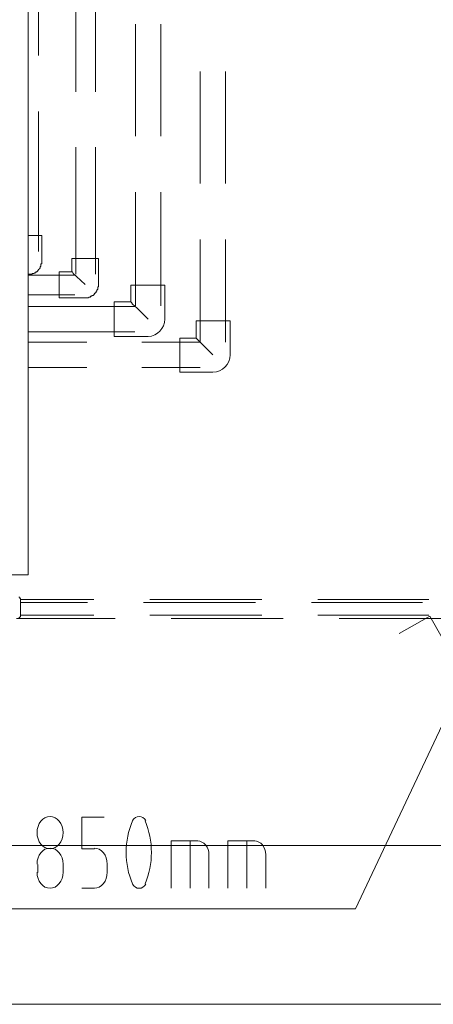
# Model space of a CAD drawing. Header units: millimetres. Extents: x 352 to 350573, y -22 to 37733.
# Tile 125 of 214: x 93215 to 94259, y 8061 to 10543. Entities that reach past the tile are written whole.
import ezdxf

# ---------------------------------------------------------------- set-up
doc = ezdxf.new("R2010")
doc.units = ezdxf.units.MM
doc.layers.add('PDF _0', color=1, linetype='Continuous')
doc.layers.add('PDF$_83$-$Floor$Plan$-$В_Этаж$02_Сводный$M-EQPM', color=2, linetype='Continuous')
for name, color, linetype, true_color in [('PDF _PD-Switches', 7, 'Continuous', 0x37dd00), ('PDF$_83$-$Floor$Plan$-$В_Этаж$02_Сводный$A-DETL-MBND', 7, 'Continuous', 0xdd3700), ('PDF$_83$new_ifc_RVT-1-В_Этаж$02_Сводный$A-WALL', 7, 'Continuous', 0xdcdcdc)]:
    doc.layers.add(name, color=color, linetype=linetype, true_color=true_color)

msp = doc.modelspace()

# ---------------------------------------------------------------- linework, layer by layer
at = {"layer": 'PDF _0', "color": 82, "lineweight": 0, "true_color": 0x37dd00}
msp.add_lwpolyline([(94295.5, 8795.3), (94062.8, 8302), (93861.8, 8302), (92268.5, 8302)], dxfattribs=at)
at = {"layer": 'PDF _PD-Switches', "lineweight": 0}
for points in [[(94426.8, 8729.6), (94249.7, 9039.9), (94172.2, 8996.2)], [(93404.3, 8453.1), (93372.5, 8453.1), (93372.5, 8532.7), (93428.2, 8532.7)], [(93597.3, 8353.7), (93597.3, 8473), (93664.9, 8473)], [(93645, 8353.7), (93645, 8473)], [(93740.5, 8353.7), (93740.5, 8473), (93808.1, 8473)], [(93788.2, 8353.7), (93788.2, 8473)], [(93692.8, 8437.2), (93692.8, 8353.7)], [(93836, 8437.2), (93836, 8353.7)], [(93261.1, 8393.5), (93261.1, 8413.4)], [(93324.8, 8413.4), (93324.8, 8393.5)], [(93436.2, 8393.5), (93436.2, 8413.4)], [(93372.5, 8353.7), (93404.3, 8353.7)]]:
    msp.add_lwpolyline(points, dxfattribs=at)
for centre, start, end in [((93689.8, 8444.2), 157.2403, 202.7597), ((93341.7, 8444.2), 337.2403, 22.7597)]:
    msp.add_arc(centre, 205.9, start, end, dxfattribs=at)
for points in [[(93291.9, 8534.7), (93273.8, 8534.7), (93259.1, 8516.4), (93259.1, 8493.9)], [(93324.8, 8493.9), (93324.8, 8516.4), (93310.1, 8534.7), (93291.9, 8534.7)], [(93516.7, 8534.7), (93510.1, 8534.7), (93503.9, 8531), (93499.9, 8524.6)], [(93533.5, 8524.6), (93529.6, 8531), (93523.3, 8534.7), (93516.7, 8534.7)], [(93259.1, 8493.9), (93259.1, 8471.4), (93273.8, 8453.1), (93291.9, 8453.1)], [(93291.9, 8453.1), (93310.1, 8453.1), (93324.8, 8471.4), (93324.8, 8493.9)], [(93692.8, 8438.2), (93692.8, 8457.5), (93679.9, 8473), (93663.9, 8473)], [(93836, 8438.2), (93836, 8457.5), (93823.1, 8473), (93807.1, 8473)], [(93291.9, 8455.1), (93273.8, 8455.1), (93259.1, 8436.9), (93259.1, 8414.4)], [(93324.8, 8414.4), (93324.8, 8436.9), (93310.1, 8455.1), (93291.9, 8455.1)], [(93436.2, 8414.4), (93436.2, 8436.9), (93421.5, 8455.1), (93403.3, 8455.1)], [(93259.1, 8394.5), (93259.1, 8371.9), (93273.8, 8353.7), (93291.9, 8353.7)], [(93291.9, 8353.7), (93310.1, 8353.7), (93324.8, 8371.9), (93324.8, 8394.5)], [(93403.3, 8353.7), (93421.5, 8353.7), (93436.2, 8371.9), (93436.2, 8394.5)], [(93499.9, 8363.8), (93503.9, 8357.4), (93510.1, 8353.7), (93516.7, 8353.7)], [(93516.7, 8353.7), (93523.3, 8353.7), (93529.6, 8357.4), (93533.5, 8363.8)]]:
    msp.add_open_spline(points, degree=3, dxfattribs=at)
at = {"layer": 'PDF$_83$-$Floor$Plan$-$В_Этаж$02_Сводный$A-DETL-MBND', "color": 150, "lineweight": 0, "true_color": 0x007fff}
for points in [[(93263.1, 10452.3), (93263.1, 10732.7)], [(93263.1, 9958.9), (93263.1, 10311)], [(93237.2, 9901.3), (93239.2, 9901.3), (93241.2, 9901.3), (93243.2, 9901.3), (93245.2, 9901.3), (93247.2, 9901.3), (93247.2, 9903.2), (93249.2, 9903.2), (93251.2, 9903.2), (93253.2, 9905.2), (93255.2, 9905.2), (93257.1, 9907.2), (93259.1, 9907.2), (93259.1, 9909.2), (93261.1, 9909.2), (93261.1, 9911.2), (93263.1, 9911.2), (93263.1, 9913.2), (93265.1, 9915.2), (93267.1, 9917.2), (93267.1, 9919.2), (93267.1, 9921.1), (93269.1, 9921.1), (93269.1, 9923.1), (93269.1, 9925.1), (93269.1, 9927.1), (93271.1, 9927.1), (93271.1, 9929.1), (93271.1, 9931.1), (93271.1, 9933.1), (93271.1, 9998.7), (93237.2, 9998.7)]]:
    msp.add_lwpolyline(points, dxfattribs=at)
at = {"layer": 'PDF$_83$-$Floor$Plan$-$В_Этаж$02_Сводный$A-DETL-MBND', "color": 220, "lineweight": 0, "true_color": 0xff00bf}
for points in [[(93356.6, 10643.2), (93356.6, 10360.8)], [(93406.3, 10360.8), (93406.3, 10643.2)], [(93356.6, 10221.5), (93356.6, 9901.3)], [(93406.3, 9901.3), (93406.3, 10221.5)], [(93380.5, 9875.4), (93358.6, 9895.3), (93350.6, 9903.2), (93348.6, 9907.2), (93346.7, 9907.2)], [(93354.6, 9899.3), (93237.2, 9899.3)], [(93237.2, 9849.5), (93354.6, 9849.5)]]:
    msp.add_lwpolyline(points, dxfattribs=at)
at = {"layer": 'PDF$_83$-$Floor$Plan$-$В_Этаж$02_Сводный$A-DETL-MBND', "color": 5, "lineweight": 0}
for points in [[(93507.8, 10531.8), (93507.8, 10249.4)], [(93571.4, 10249.4), (93571.4, 10531.8)], [(93507.8, 10108.1), (93507.8, 9821.7)], [(93571.4, 9821.7), (93571.4, 10108.1)], [(93539.6, 9787.9), (93511.8, 9815.7), (93499.8, 9825.7), (93497.8, 9829.6), (93495.8, 9831.6)], [(93505.8, 9819.7), (93237.2, 9819.7)], [(93237.2, 9756), (93505.8, 9756)], [(93386.4, 9073.8), (93217.4, 9073.8)], [(93810.1, 9073.8), (93527.7, 9073.8)], [(94231.8, 9073.8), (93951.4, 9073.8)], [(93207.4, 9034), (93456.1, 9034)], [(93597.3, 9034), (93879.7, 9034)], [(94021, 9034), (94301.5, 9034)]]:
    msp.add_lwpolyline(points, dxfattribs=at)
at = {"layer": 'PDF$_83$-$Floor$Plan$-$В_Этаж$02_Сводный$A-DETL-MBND', "color": 1, "lineweight": 0}
for points in [[(93670.9, 10412.5), (93670.9, 10130)], [(93734.5, 10130), (93734.5, 10412.5)], [(93670.9, 9988.8), (93670.9, 9730.2), (93523.7, 9730.2)], [(93734.5, 9730.2), (93734.5, 9988.8)], [(93384.4, 9730.2), (93237.2, 9730.2)], [(93702.7, 9698.4), (93674.9, 9726.2), (93664.9, 9736.2), (93660.9, 9740.1)], [(93237.2, 9666.5), (93384.4, 9666.5)], [(93523.7, 9666.5), (93670.9, 9666.5)], [(93402.3, 9081.7), (93217.4, 9081.7)], [(93826, 9081.7), (93543.6, 9081.7)], [(94247.7, 9081.7), (93967.3, 9081.7)], [(93217.4, 9041.9), (93402.3, 9041.9)], [(93543.6, 9041.9), (93826, 9041.9)], [(93967.3, 9041.9), (94247.7, 9041.9)]]:
    msp.add_lwpolyline(points, dxfattribs=at)
at = {"layer": 'PDF$_83$-$Floor$Plan$-$В_Этаж$02_Сводный$A-DETL-MBND', "color": 220, "lineweight": 0, "true_color": 0xff00bf}
msp.add_lwpolyline([(93414.3, 9941), (93346.7, 9941), (93346.7, 9907.2), (93314.8, 9907.2), (93314.8, 9841.6), (93380.5, 9841.6), (93382.5, 9841.6), (93384.4, 9841.6), (93386.4, 9841.6), (93388.4, 9841.6), (93390.4, 9843.6), (93392.4, 9843.6), (93394.4, 9843.6), (93394.4, 9845.6), (93396.4, 9845.6), (93398.4, 9847.5), (93400.4, 9847.5), (93402.3, 9849.5), (93404.3, 9851.5), (93404.3, 9853.5), (93406.3, 9853.5), (93406.3, 9855.5), (93408.3, 9855.5), (93408.3, 9857.5), (93410.3, 9859.5), (93410.3, 9861.5), (93412.3, 9863.5), (93412.3, 9865.5), (93412.3, 9867.4), (93412.3, 9869.4), (93414.3, 9869.4), (93414.3, 9871.4), (93414.3, 9873.4), (93414.3, 9875.4)], close=True, dxfattribs=at)
at = {"layer": 'PDF$_83$-$Floor$Plan$-$В_Этаж$02_Сводный$A-DETL-MBND', "color": 5, "lineweight": 0}
msp.add_lwpolyline([(93581.4, 9787.9), (93581.4, 9873.4), (93495.8, 9873.4), (93495.8, 9831.6), (93454.1, 9831.6), (93454.1, 9744.1), (93539.6, 9744.1, 0.395743)], format="xyb", close=True, dxfattribs=at)
at = {"layer": 'PDF$_83$-$Floor$Plan$-$В_Этаж$02_Сводный$A-DETL-MBND', "color": 1, "lineweight": 0}
msp.add_lwpolyline([(93746.5, 9698.4), (93746.5, 9783.9), (93660.9, 9783.9), (93660.9, 9740.1), (93619.2, 9740.1), (93619.2, 9654.6), (93702.7, 9654.6, 0.409816)], format="xyb", close=True, dxfattribs=at)
at = {"layer": 'PDF$_83$-$Floor$Plan$-$В_Этаж$02_Сводный$M-EQPM', "lineweight": 0}
for points in [[(93038.3, 11542.3), (93038.3, 9143.4), (93237.2, 9143.4), (93237.2, 11542.3)], [(93237.2, 11542.3), (93237.2, 9143.4), (93038.3, 9143.4), (93038.3, 11542.3)]]:
    msp.add_lwpolyline(points, close=True, dxfattribs=at)
for points in [[(93213.4, 9087.7), (93215.4, 9087.7), (93215.4, 9085.7), (93215.4, 9083.7), (93217.4, 9083.7), (93217.4, 9081.7), (93217.4, 9079.7), (93217.4, 9077.7), (93217.4, 9075.8), (93217.4, 9073.8), (93217.4, 9071.8)], [(93217.4, 9043.9), (93217.4, 9045.9), (93217.4, 9047.9), (93217.4, 9049.9), (93217.4, 9051.9), (93217.4, 9053.9), (93217.4, 9055.9), (93217.4, 9057.9), (93217.4, 9059.8), (93217.4, 9061.8), (93217.4, 9063.8), (93217.4, 9065.8), (93217.4, 9067.8), (93217.4, 9069.8), (93217.4, 9071.8), (93217.4, 9073.8), (93217.4, 9075.8), (93217.4, 9077.7), (93217.4, 9079.7)], [(93217.4, 9049.9), (93217.4, 9047.9), (93217.4, 9045.9), (93217.4, 9043.9), (93217.4, 9041.9), (93217.4, 9039.9), (93217.4, 9038), (93215.4, 9038), (93215.4, 9036), (93213.4, 9036)]]:
    msp.add_lwpolyline(points, dxfattribs=at)
at = {"layer": 'PDF$_83$new_ifc_RVT-1-В_Этаж$02_Сводный$A-WALL', "lineweight": 0}
msp.add_lwpolyline([(94792.8, 8461.1), (93177.6, 8461.1), (93177.6, 8061.3), (94792.8, 8061.3)], close=True, dxfattribs=at)

doc.saveas('drawing.dxf')
